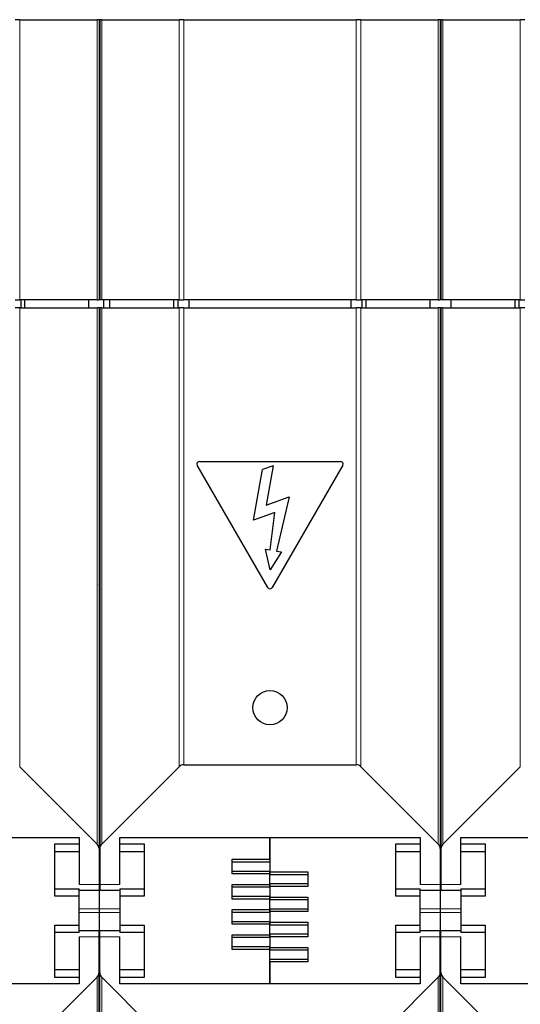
# Model space of a CAD drawing. Header units: millimetres. Extents: x 5 to 418, y 2 to 292.
# Tile 8 of 38: x 110 to 122, y 108 to 133. Entities that reach past the tile are written whole.
import ezdxf

# ---------------------------------------------------------------- set-up
doc = ezdxf.new("R2010")
doc.units = ezdxf.units.MM

msp = doc.modelspace()

# ---------------------------------------------------------------- linework, layer by layer
at = {"color": 7, "linetype": 'Continuous', "lineweight": 25}
for p, q in [((109.9716, 132.7544), (109.8585, 132.7544)), ((109.9716, 132.7544), (111.8779, 132.7544)), ((111.9247, 132.7544), (111.8779, 132.7544)), ((111.9247, 132.7544), (111.9247, 125.8544)), ((111.9447, 132.7544), (111.9447, 125.8544)), ((111.9916, 132.7544), (111.9447, 132.7544)), ((111.9916, 132.7544), (113.8979, 132.7544)), ((114.011, 132.7544), (113.8979, 132.7544)), ((114.011, 132.7544), (118.2585, 132.7544)), ((118.3716, 132.7544), (118.2585, 132.7544)), ((118.3716, 132.7544), (120.2779, 132.7544)), ((120.3247, 132.7544), (120.2779, 132.7544)), ((120.3247, 132.7544), (120.3247, 125.8544)), ((120.3447, 132.7544), (120.3447, 125.8544)), ((120.3916, 132.7544), (120.3447, 132.7544)), ((120.3916, 132.7544), (122.2979, 132.7544)), ((122.411, 132.7544), (122.2979, 132.7544)), ((111.9447, 130.1344), (111.9247, 130.1344)), ((111.9247, 127.1344), (111.9447, 127.1344)), ((109.8585, 125.8544), (109.9716, 125.8544)), ((111.8779, 125.8544), (109.9716, 125.8544)), ((109.9954, 125.8544), (109.9954, 125.6544)), ((110.1015, 125.6544), (110.1015, 125.8544)), ((111.6747, 125.6544), (111.6747, 125.8544)), ((111.8779, 125.8544), (111.9247, 125.8544)), ((111.9916, 125.8544), (111.9447, 125.8544)), ((113.8979, 125.8544), (111.9916, 125.8544)), ((112.0347, 125.8544), (112.0347, 125.6544)), ((112.1947, 125.6544), (112.1947, 125.8544)), ((113.768, 125.6544), (113.768, 125.8544)), ((113.874, 125.6544), (113.874, 125.8544)), ((113.8979, 125.8544), (114.011, 125.8544)), ((118.2585, 125.8544), (114.011, 125.8544)), ((114.1347, 125.8544), (114.1347, 125.6544)), ((118.1347, 125.6544), (118.1347, 125.8544)), ((118.2585, 125.8544), (118.3716, 125.8544)), ((120.2779, 125.8544), (118.3716, 125.8544)), ((118.3954, 125.8544), (118.3954, 125.6544)), ((118.5015, 125.6544), (118.5015, 125.8544)), ((120.0747, 125.6544), (120.0747, 125.8544)), ((120.2779, 125.8544), (120.3247, 125.8544)), ((120.3916, 125.8544), (120.3447, 125.8544)), ((122.2979, 125.8544), (120.3916, 125.8544)), ((120.5947, 125.6544), (120.5947, 125.8544)), ((122.168, 125.6544), (122.168, 125.8544)), ((122.274, 125.6544), (122.274, 125.8544)), ((122.2979, 125.8544), (122.411, 125.8544)), ((109.9716, 125.6544), (109.8585, 125.6544)), ((109.9716, 125.6544), (111.8779, 125.6544)), ((111.9247, 125.6544), (111.8779, 125.6544)), ((111.9247, 125.6544), (111.9247, 112.331)), ((111.9447, 125.6544), (111.9447, 112.331)), ((111.9916, 125.6544), (111.9447, 125.6544)), ((111.9916, 125.6544), (113.8979, 125.6544)), ((114.011, 125.6544), (113.8979, 125.6544)), ((114.011, 125.6544), (118.2585, 125.6544)), ((118.3716, 125.6544), (118.2585, 125.6544)), ((118.3716, 125.6544), (120.2779, 125.6544)), ((120.3247, 125.6544), (120.2779, 125.6544)), ((120.3247, 125.6544), (120.3247, 112.331)), ((120.3447, 125.6544), (120.3447, 112.331)), ((120.3916, 125.6544), (120.3447, 125.6544)), ((120.3916, 125.6544), (122.2979, 125.6544)), ((122.411, 125.6544), (122.2979, 125.6544)), ((111.9247, 124.0544), (111.9347, 124.0544)), ((111.9347, 123.3544), (111.9347, 124.0544)), ((111.9447, 124.0544), (111.9347, 124.0544)), ((120.3247, 124.0544), (120.3347, 124.0544)), ((120.3347, 123.3544), (120.3347, 124.0544)), ((120.3447, 124.0544), (120.3347, 124.0544)), ((111.9247, 123.3544), (111.9347, 123.3544)), ((111.9347, 122.2837), (111.9347, 123.3544)), ((111.9447, 123.3544), (111.9347, 123.3544)), ((120.3247, 123.3544), (120.3347, 123.3544)), ((120.3347, 122.2837), (120.3347, 123.3544)), ((120.3447, 123.3544), (120.3347, 123.3544)), ((111.9347, 122.2837), (111.9347, 122.2544)), ((120.3347, 122.2837), (120.3347, 122.2544)), ((111.9347, 122.2544), (111.9247, 122.2544)), ((111.9347, 122.0944), (111.9347, 122.2544)), ((111.9447, 122.2544), (111.9347, 122.2544)), ((111.9347, 119.541), (111.9347, 122.0944)), ((120.3347, 122.2544), (120.3247, 122.2544)), ((120.3347, 122.0944), (120.3347, 122.2544)), ((120.3447, 122.2544), (120.3347, 122.2544)), ((120.3347, 119.541), (120.3347, 122.0944)), ((116.0828, 118.7652), (114.3428, 121.779)), ((114.3947, 121.869), (117.8747, 121.869)), ((117.9267, 121.779), (116.1867, 118.7652)), ((115.7319, 120.4228), (115.9517, 121.6696)), ((116.2122, 121.7644), (115.9517, 121.6696)), ((116.2122, 121.7644), (116.0404, 120.7905)), ((116.0404, 120.7905), (116.6049, 120.996)), ((116.6049, 120.996), (116.2972, 119.6632)), ((116.2527, 120.6124), (115.7319, 120.4228)), ((116.1396, 119.691), (116.2527, 120.6124)), ((116.135, 119.2044), (116.0226, 119.7116)), ((116.0226, 119.7116), (116.1396, 119.691)), ((116.4142, 119.6426), (116.135, 119.2044)), ((116.2972, 119.6632), (116.4142, 119.6426)), ((111.9247, 119.541), (111.9347, 119.541)), ((111.9347, 119.0044), (111.9347, 119.541)), ((111.9347, 119.541), (111.9447, 119.541)), ((120.3247, 119.541), (120.3347, 119.541)), ((120.3347, 119.0044), (120.3347, 119.541)), ((120.3347, 119.541), (120.3447, 119.541)), ((111.9347, 119.0044), (111.9247, 119.0044)), ((111.9347, 118.8252), (111.9347, 119.0044)), ((111.9347, 119.0044), (111.9447, 119.0044)), ((120.3347, 119.0044), (120.3247, 119.0044)), ((120.3347, 118.8252), (120.3347, 119.0044)), ((120.3347, 119.0044), (120.3447, 119.0044)), ((111.929, 118.8321), (111.9247, 118.8371)), ((111.929, 118.8321), (111.9247, 118.8321)), ((111.9347, 118.8252), (111.929, 118.8321)), ((111.9405, 118.8321), (111.9347, 118.8252)), ((111.9347, 113.221), (111.9347, 118.8252)), ((111.9447, 118.8371), (111.9405, 118.8321)), ((111.9447, 118.8321), (111.9405, 118.8321)), ((120.329, 118.8321), (120.3247, 118.8371)), ((120.329, 118.8321), (120.3247, 118.8321)), ((120.3347, 118.8252), (120.329, 118.8321)), ((120.3405, 118.8321), (120.3347, 118.8252)), ((120.3347, 113.221), (120.3347, 118.8252)), ((120.3447, 118.8371), (120.3405, 118.8321)), ((120.3447, 118.8321), (120.3405, 118.8321)), ((111.8779, 112.4441), (109.9716, 114.3504)), ((113.8979, 114.3504), (111.9916, 112.4441)), ((114.011, 114.3973), (118.2585, 114.3973)), ((120.2779, 112.4441), (118.3716, 114.3504)), ((122.2979, 114.3504), (120.3916, 112.4441)), ((111.9247, 113.221), (111.9347, 113.221)), ((111.9347, 112.7836), (111.9347, 113.221)), ((111.9347, 113.221), (111.9447, 113.221)), ((120.3247, 113.221), (120.3347, 113.221)), ((120.3347, 112.7836), (120.3347, 113.221)), ((120.3347, 113.221), (120.3447, 113.221)), ((104.0347, 112.6044), (111.4347, 112.6044)), ((111.4347, 112.6044), (111.4347, 111.4508)), ((111.9347, 112.7836), (111.9247, 112.7716)), ((111.9247, 112.6044), (111.9347, 112.6044)), ((111.9347, 112.6044), (111.9347, 112.7836)), ((111.9447, 112.7716), (111.9347, 112.7836)), ((111.9347, 112.6044), (111.9347, 112.5515)), ((111.9447, 112.6044), (111.9347, 112.6044)), ((112.4347, 112.6044), (119.8347, 112.6044)), ((112.4347, 111.4508), (112.4347, 112.6044)), ((116.1347, 112.6044), (116.1347, 111.7593)), ((116.1347, 112.0693), (116.1347, 112.6044)), ((119.8347, 112.6044), (119.8347, 111.4508)), ((120.3347, 112.7836), (120.3247, 112.7716)), ((120.3247, 112.6044), (120.3347, 112.6044)), ((120.3347, 112.6044), (120.3347, 112.7836)), ((120.3447, 112.7716), (120.3347, 112.7836)), ((120.3347, 112.6044), (120.3347, 112.5515)), ((120.3447, 112.6044), (120.3347, 112.6044)), ((120.8347, 112.6044), (128.2347, 112.6044)), ((120.8347, 111.4508), (120.8347, 112.6044)), ((110.8347, 112.4491), (111.4347, 112.4491)), ((110.8347, 111.1596), (110.8347, 112.4491)), ((111.9247, 112.5515), (111.9347, 112.5515)), ((111.9247, 112.331), (111.9247, 111.4508)), ((111.9347, 112.1579), (111.9347, 112.5515)), ((111.9347, 112.5515), (111.9447, 112.5515)), ((111.9447, 112.331), (111.9447, 111.4508)), ((112.4347, 112.4491), (113.0347, 112.4491)), ((113.0347, 112.4491), (113.0347, 111.1596)), ((119.2347, 112.4491), (119.8347, 112.4491)), ((119.2347, 111.1596), (119.2347, 112.4491)), ((120.3247, 112.5515), (120.3347, 112.5515)), ((120.3247, 112.331), (120.3247, 111.4508)), ((120.3347, 112.1579), (120.3347, 112.5515)), ((120.3347, 112.5515), (120.3447, 112.5515)), ((120.3447, 112.331), (120.3447, 111.4508)), ((120.8347, 112.4491), (121.4347, 112.4491)), ((121.4347, 112.4491), (121.4347, 111.1596)), ((110.8347, 112.2644), (111.4347, 112.2644)), ((111.9347, 111.4508), (111.9347, 112.1579)), ((112.4347, 112.2644), (113.0347, 112.2644)), ((119.2347, 112.2644), (119.8347, 112.2644)), ((120.3347, 111.4508), (120.3347, 112.1579)), ((120.8347, 112.2644), (121.4347, 112.2644)), ((115.2047, 112.0693), (116.1347, 112.0693)), ((115.2047, 111.7094), (115.2047, 112.0693)), ((116.1347, 111.9994), (115.2047, 111.9994)), ((115.2047, 111.7794), (116.1347, 111.7794)), ((116.1347, 111.7094), (115.2047, 111.7094)), ((116.1347, 111.7593), (117.0647, 111.7593)), ((116.1347, 111.7344), (116.1347, 111.7593)), ((116.1347, 111.7344), (116.1347, 111.7094)), ((116.1347, 111.4493), (116.1347, 111.7094)), ((117.0647, 111.6894), (116.1347, 111.6894)), ((117.0647, 111.7593), (117.0647, 111.3994)), ((111.9247, 111.4508), (111.9247, 111.3044)), ((111.9347, 110.8468), (111.9347, 111.4508)), ((111.9447, 111.4508), (111.9447, 111.3044)), ((115.2047, 111.4493), (116.1347, 111.4493)), ((115.2047, 111.0894), (115.2047, 111.4493)), ((116.1347, 111.3794), (115.2047, 111.3794)), ((116.1347, 111.4694), (117.0647, 111.4694)), ((116.1347, 111.4493), (116.1347, 111.4244)), ((116.1347, 111.3994), (116.1347, 111.4244)), ((117.0647, 111.3994), (116.1347, 111.3994)), ((116.1347, 111.3994), (116.1347, 111.1393)), ((120.3247, 111.4508), (120.3247, 111.3044)), ((120.3347, 110.8468), (120.3347, 111.4508)), ((120.3447, 111.4508), (120.3447, 111.3044)), ((110.8347, 111.3444), (111.4347, 111.3444)), ((111.4347, 111.1596), (110.8347, 111.1596)), ((111.4347, 111.1596), (111.4347, 111.3444)), ((111.4347, 111.3044), (111.9247, 111.3044)), ((111.4347, 110.4491), (111.4347, 111.1596)), ((111.9447, 111.3044), (112.4347, 111.3044)), ((112.4347, 111.3444), (113.0347, 111.3444)), ((112.4347, 111.3444), (112.4347, 111.1596)), ((113.0347, 111.1596), (112.4347, 111.1596)), ((112.4347, 111.1596), (112.4347, 110.4491)), ((115.2047, 111.1594), (116.1347, 111.1594)), ((116.1347, 111.1393), (117.0647, 111.1393)), ((116.1347, 111.1144), (116.1347, 111.1393)), ((116.1347, 111.1144), (116.1347, 111.0894)), ((117.0647, 111.1393), (117.0647, 110.7794)), ((119.2347, 111.3444), (119.8347, 111.3444)), ((119.8347, 111.1596), (119.2347, 111.1596)), ((119.8347, 111.1596), (119.8347, 111.3444)), ((119.8347, 111.3044), (120.3247, 111.3044)), ((119.8347, 110.4491), (119.8347, 111.1596)), ((120.3447, 111.3044), (120.8347, 111.3044)), ((120.8347, 111.3444), (121.4347, 111.3444)), ((120.8347, 111.3444), (120.8347, 111.1596)), ((120.8347, 111.1596), (120.8347, 110.4491)), ((121.4347, 111.1596), (120.8347, 111.1596)), ((116.1347, 111.0894), (115.2047, 111.0894)), ((116.1347, 110.8293), (116.1347, 111.0894)), ((117.0647, 111.0694), (116.1347, 111.0694)), ((111.9347, 110.762), (111.9347, 110.8468)), ((111.9347, 110.1579), (111.9347, 110.762)), ((115.2047, 110.8293), (116.1347, 110.8293)), ((115.2047, 110.4694), (115.2047, 110.8293)), ((116.1347, 110.7594), (115.2047, 110.7594)), ((116.1347, 110.8494), (117.0647, 110.8494)), ((116.1347, 110.8293), (116.1347, 110.8044)), ((116.1347, 110.7794), (116.1347, 110.8044)), ((117.0647, 110.7794), (116.1347, 110.7794)), ((116.1347, 110.7794), (116.1347, 110.5193)), ((120.3347, 110.762), (120.3347, 110.8468)), ((120.3347, 110.1579), (120.3347, 110.762)), ((110.8347, 110.4491), (111.4347, 110.4491)), ((110.8347, 109.1596), (110.8347, 110.4491)), ((111.4347, 110.2644), (111.4347, 110.4491)), ((112.4347, 110.4491), (113.0347, 110.4491)), ((112.4347, 110.4491), (112.4347, 110.2644)), ((113.0347, 110.4491), (113.0347, 109.1596)), ((115.2047, 110.5394), (116.1347, 110.5394)), ((116.1347, 110.4694), (115.2047, 110.4694)), ((116.1347, 110.5193), (117.0647, 110.5193)), ((116.1347, 110.4944), (116.1347, 110.5193)), ((116.1347, 110.4944), (116.1347, 110.4694)), ((116.1347, 110.2093), (116.1347, 110.4694)), ((117.0647, 110.4494), (116.1347, 110.4494)), ((117.0647, 110.5193), (117.0647, 110.1594)), ((119.2347, 110.4491), (119.8347, 110.4491)), ((119.2347, 109.1596), (119.2347, 110.4491)), ((119.8347, 110.2644), (119.8347, 110.4491)), ((120.8347, 110.4491), (121.4347, 110.4491)), ((120.8347, 110.4491), (120.8347, 110.2644)), ((121.4347, 110.4491), (121.4347, 109.1596)), ((111.4347, 110.2644), (110.8347, 110.2644)), ((111.9247, 110.3044), (111.4347, 110.3044)), ((111.4347, 110.1579), (111.4347, 109.0044)), ((111.9247, 110.1579), (111.9247, 110.3044)), ((111.9247, 109.2778), (111.9247, 110.1579)), ((111.9347, 109.4508), (111.9347, 110.1579)), ((112.4347, 110.3044), (111.9447, 110.3044)), ((111.9447, 110.1579), (111.9447, 110.3044)), ((111.9447, 109.2778), (111.9447, 110.1579)), ((113.0347, 110.2644), (112.4347, 110.2644)), ((112.4347, 109.0044), (112.4347, 110.1579)), ((115.2047, 110.2093), (116.1347, 110.2093)), ((115.2047, 109.8494), (115.2047, 110.2093)), ((116.1347, 110.1394), (115.2047, 110.1394)), ((116.1347, 110.2294), (117.0647, 110.2294)), ((116.1347, 110.2093), (116.1347, 110.1844)), ((116.1347, 110.1594), (116.1347, 110.1844)), ((117.0647, 110.1594), (116.1347, 110.1594)), ((116.1347, 110.1594), (116.1347, 109.8993)), ((119.8347, 110.2644), (119.2347, 110.2644)), ((120.3247, 110.3044), (119.8347, 110.3044)), ((119.8347, 110.1579), (119.8347, 109.0044)), ((120.3247, 110.1579), (120.3247, 110.3044)), ((120.3247, 109.2778), (120.3247, 110.1579)), ((120.3347, 109.4508), (120.3347, 110.1579)), ((120.8347, 110.3044), (120.3447, 110.3044)), ((120.3447, 110.1579), (120.3447, 110.3044)), ((120.3447, 109.2778), (120.3447, 110.1579)), ((121.4347, 110.2644), (120.8347, 110.2644)), ((120.8347, 109.0044), (120.8347, 110.1579)), ((115.2047, 109.9194), (116.1347, 109.9194)), ((116.1347, 109.8993), (117.0647, 109.8993)), ((116.1347, 109.8744), (116.1347, 109.8993)), ((117.0647, 109.8993), (117.0647, 109.5394)), ((116.1347, 109.8494), (115.2047, 109.8494)), ((116.1347, 109.8744), (116.1347, 109.8494)), ((116.1347, 109.0044), (116.1347, 109.8494)), ((117.0647, 109.8294), (116.1347, 109.8294)), ((111.9347, 109.0573), (111.9347, 109.4508)), ((116.1347, 109.6094), (117.0647, 109.6094)), ((117.0647, 109.5394), (116.1347, 109.5394)), ((116.1347, 109.5394), (116.1347, 109.0044)), ((120.3347, 109.0573), (120.3347, 109.4508)), ((109.9716, 107.2584), (111.8779, 109.1646)), ((111.4347, 109.3444), (110.8347, 109.3444)), ((111.9247, 95.9544), (111.9247, 109.2778)), ((111.9447, 95.9544), (111.9447, 109.2778)), ((111.9916, 109.1646), (113.8979, 107.2584)), ((113.0347, 109.3444), (112.4347, 109.3444)), ((118.3716, 107.2584), (120.2779, 109.1646)), ((119.8347, 109.3444), (119.2347, 109.3444)), ((120.3247, 95.9544), (120.3247, 109.2778)), ((120.3447, 95.9544), (120.3447, 109.2778)), ((120.3916, 109.1646), (122.2979, 107.2584)), ((121.4347, 109.3444), (120.8347, 109.3444)), ((111.4347, 109.0044), (104.0347, 109.0044)), ((111.4347, 109.1596), (110.8347, 109.1596)), ((111.9347, 109.0573), (111.9247, 109.0573)), ((111.9247, 109.0044), (111.9347, 109.0044)), ((111.9347, 109.0573), (111.9347, 109.0044)), ((111.9447, 109.0573), (111.9347, 109.0573)), ((111.9347, 108.8252), (111.9347, 109.0044)), ((111.9447, 109.0044), (111.9347, 109.0044)), ((113.0347, 109.1596), (112.4347, 109.1596)), ((119.8347, 109.0044), (112.4347, 109.0044)), ((119.8347, 109.1596), (119.2347, 109.1596)), ((120.3347, 109.0573), (120.3247, 109.0573)), ((120.3247, 109.0044), (120.3347, 109.0044)), ((120.3347, 109.0573), (120.3347, 109.0044)), ((120.3447, 109.0573), (120.3347, 109.0573)), ((120.3347, 108.8252), (120.3347, 109.0044)), ((120.3447, 109.0044), (120.3347, 109.0044)), ((121.4347, 109.1596), (120.8347, 109.1596)), ((128.2347, 109.0044), (120.8347, 109.0044)), ((111.9247, 108.8371), (111.9347, 108.8252)), ((111.9347, 108.8252), (111.9447, 108.8371)), ((111.9347, 108.3878), (111.9347, 108.8252)), ((120.3247, 108.8371), (120.3347, 108.8252)), ((120.3347, 108.8252), (120.3447, 108.8371)), ((120.3347, 108.3878), (120.3347, 108.8252))]:
    msp.add_line(p, q, dxfattribs=at)
at = {"color": 7, "linetype": 'Continuous', "lineweight": 18}
for p, q in [((109.9716, 125.8544), (109.9716, 132.7544)), ((111.8779, 132.7544), (111.8779, 125.8544)), ((111.9916, 125.8544), (111.9916, 132.7544)), ((113.8979, 132.7544), (113.8979, 125.8544)), ((114.011, 132.7544), (114.011, 125.8544)), ((118.2585, 125.8544), (118.2585, 132.7544)), ((118.3716, 125.8544), (118.3716, 132.7544)), ((120.2779, 132.7544), (120.2779, 125.8544)), ((120.3916, 125.8544), (120.3916, 132.7544)), ((122.2979, 132.7544), (122.2979, 125.8544)), ((109.9716, 114.3504), (109.9716, 125.6544)), ((111.8779, 125.6544), (111.8779, 112.4441)), ((111.9916, 112.4441), (111.9916, 125.6544)), ((113.8979, 125.6544), (113.8979, 114.3504)), ((114.011, 125.6544), (114.011, 114.3973)), ((118.2585, 114.3973), (118.2585, 125.6544)), ((118.3716, 114.3504), (118.3716, 125.6544)), ((120.2779, 125.6544), (120.2779, 112.4441)), ((120.3916, 112.4441), (120.3916, 125.6544)), ((122.2979, 125.6544), (122.2979, 114.3504)), ((111.9247, 122.2837), (111.9347, 122.2837)), ((111.9347, 122.2837), (111.9447, 122.2837)), ((120.3247, 122.2837), (120.3347, 122.2837)), ((120.3347, 122.2837), (120.3447, 122.2837)), ((111.9347, 122.0944), (111.9247, 122.0944)), ((111.9447, 122.0944), (111.9347, 122.0944)), ((120.3347, 122.0944), (120.3247, 122.0944)), ((120.3447, 122.0944), (120.3347, 122.0944)), ((111.9347, 112.1579), (111.9247, 112.1579)), ((111.9347, 112.1579), (111.9447, 112.1579)), ((120.3347, 112.1579), (120.3247, 112.1579)), ((120.3347, 112.1579), (120.3447, 112.1579)), ((111.9247, 111.4508), (111.4347, 111.4508)), ((111.9347, 111.4508), (111.9247, 111.4508)), ((111.9347, 111.4508), (111.9447, 111.4508)), ((111.9447, 111.4508), (112.4347, 111.4508)), ((120.3247, 111.4508), (119.8347, 111.4508)), ((120.3347, 111.4508), (120.3247, 111.4508)), ((120.3347, 111.4508), (120.3447, 111.4508)), ((120.3447, 111.4508), (120.8347, 111.4508)), ((111.9347, 110.8468), (111.4347, 110.8468)), ((111.4347, 110.762), (111.9347, 110.762)), ((112.4347, 110.8468), (111.9347, 110.8468)), ((111.9347, 110.762), (112.4347, 110.762)), ((120.3347, 110.8468), (119.8347, 110.8468)), ((119.8347, 110.762), (120.3347, 110.762)), ((120.8347, 110.8468), (120.3347, 110.8468)), ((120.3347, 110.762), (120.8347, 110.762)), ((111.9247, 110.1579), (111.4347, 110.1579)), ((111.9347, 110.1579), (111.9247, 110.1579)), ((111.9347, 110.1579), (111.9447, 110.1579)), ((111.9447, 110.1579), (112.4347, 110.1579)), ((120.3247, 110.1579), (119.8347, 110.1579)), ((120.3347, 110.1579), (120.3247, 110.1579)), ((120.3347, 110.1579), (120.3447, 110.1579)), ((120.3447, 110.1579), (120.8347, 110.1579)), ((111.9347, 109.4508), (111.9247, 109.4508)), ((111.9347, 109.4508), (111.9447, 109.4508)), ((120.3347, 109.4508), (120.3247, 109.4508)), ((120.3347, 109.4508), (120.3447, 109.4508)), ((111.8779, 109.1646), (111.8779, 95.9544)), ((111.9916, 95.9544), (111.9916, 109.1646)), ((120.2779, 109.1646), (120.2779, 95.9544)), ((120.3916, 95.9544), (120.3916, 109.1646))]:
    msp.add_line(p, q, dxfattribs=at)
at = {"color": 7, "linetype": 'Continuous', "lineweight": 25}
msp.add_circle((116.1347, 115.8044), 0.42, dxfattribs=at)
for centre, radius, start, end in [((114.3947, 121.809), 0.06, 90, 210), ((117.8747, 121.809), 0.06, 330, 90), ((116.1347, 118.7952), 0.06, 210, 330), ((114.011, 114.2373), 0.16, 90, 135), ((118.2585, 114.2373), 0.16, 45, 90), ((111.7647, 112.331), 0.16, 360, 45), ((112.1047, 112.331), 0.16, 135, 180), ((120.1647, 112.331), 0.16, 360, 45), ((120.5047, 112.331), 0.16, 135, 180), ((111.7647, 109.2778), 0.16, 315, 0), ((112.1047, 109.2778), 0.16, 180, 225), ((120.1647, 109.2778), 0.16, 315, 0), ((120.5047, 109.2778), 0.16, 180, 225)]:
    msp.add_arc(centre, radius, start, end, dxfattribs=at)

doc.saveas('drawing.dxf')
